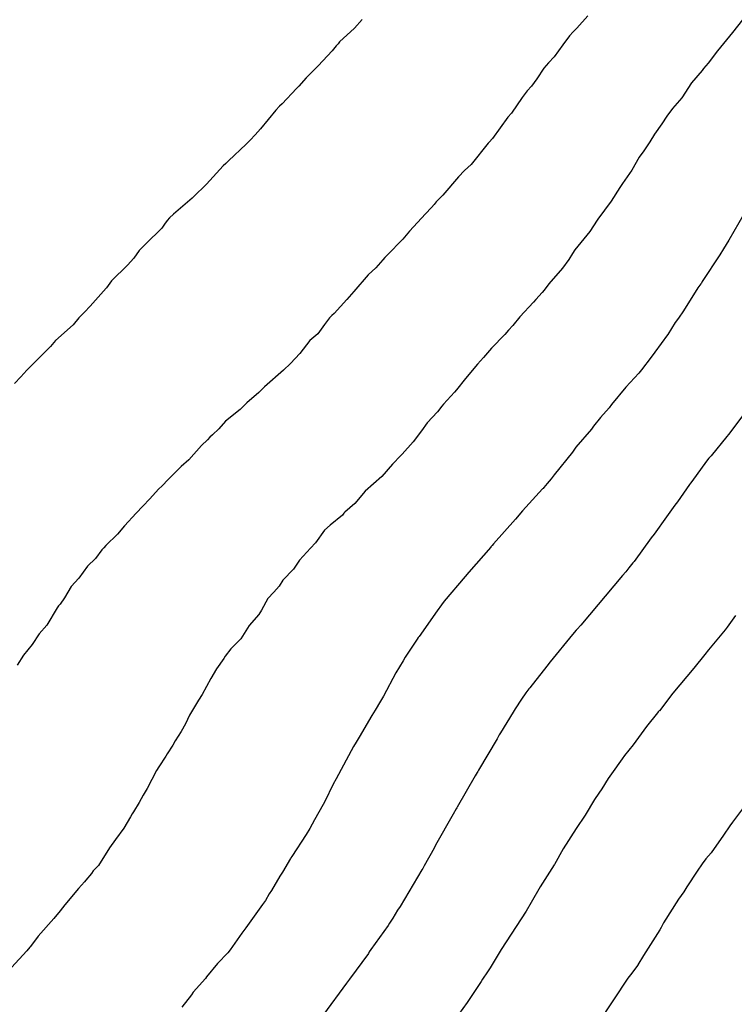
# Model space of a CAD drawing. Extents: x 158343 to 162498, y 431347 to 434500.
# Tile 169 of 248: x 159599 to 159611, y 434040 to 434057. Entities that reach past the tile are written whole.
import ezdxf

# ---------------------------------------------------------------- set-up
doc = ezdxf.new("R2010")
doc.units = 0
doc.header["$LTSCALE"] = 10
doc.header["$MEASUREMENT"] = 0
doc.layers.add('000_arcering', color=8, linetype='CONTINUOUS')
doc.layers.add('def. con-hoogtelijn (index)', color=8, linetype='CONTINUOUS')

# ---------------------------------------------------------------- blocks, each defined once
blk = doc.blocks.new('bestaande hoogtelijnen')
at = {"layer": 'def. con-hoogtelijn (index)'}
for p, q in [((-62.971, -9.165), (-63.102, -9.315)), ((-62.971, -9.165), (-63.102, -9.315)), ((-59.074, -9.102), (-59.264, -9.315)), ((-59.074, -9.102), (-59.264, -9.315)), ((-59.074, -9.102), (-59.264, -9.315)), ((-63.102, -9.315), (-63.359, -9.554)), ((-63.102, -9.315), (-63.359, -9.554)), ((-59.264, -9.315), (-59.33, -9.378)), ((-59.264, -9.315), (-59.33, -9.378)), ((-59.264, -9.315), (-59.33, -9.378)), ((-56.405, -9.175), (-56.58, -9.393)), ((-56.405, -9.175), (-56.58, -9.393)), ((-59.394, -9.451), (-59.507, -9.603)), ((-59.394, -9.451), (-59.507, -9.603)), ((-59.394, -9.451), (-59.507, -9.603)), ((-59.33, -9.378), (-59.394, -9.451)), ((-59.33, -9.378), (-59.394, -9.451)), ((-59.33, -9.378), (-59.394, -9.451)), ((-56.58, -9.393), (-56.837, -9.708)), ((-56.58, -9.393), (-56.837, -9.708)), ((-63.419, -9.623), (-63.49, -9.705)), ((-63.419, -9.623), (-63.49, -9.705)), ((-63.387, -9.587), (-63.419, -9.623)), ((-63.387, -9.587), (-63.419, -9.623)), ((-63.359, -9.554), (-63.387, -9.587)), ((-63.359, -9.554), (-63.387, -9.587)), ((-59.507, -9.603), (-59.659, -9.811)), ((-59.507, -9.603), (-59.659, -9.811)), ((-59.507, -9.603), (-59.659, -9.811)), ((-63.49, -9.705), (-63.73, -9.964)), ((-63.49, -9.705), (-63.73, -9.964)), ((-59.659, -9.811), (-59.755, -9.912)), ((-59.659, -9.811), (-59.755, -9.912)), ((-59.659, -9.811), (-59.755, -9.912)), ((-56.837, -9.708), (-57, -9.918)), ((-56.837, -9.708), (-57, -9.918)), ((-63.73, -9.964), (-63.871, -10.102)), ((-63.73, -9.964), (-63.871, -10.102)), ((-59.833, -10.008), (-59.958, -10.19)), ((-59.833, -10.008), (-59.958, -10.19)), ((-59.833, -10.008), (-59.958, -10.19)), ((-59.755, -9.912), (-59.833, -10.008)), ((-59.755, -9.912), (-59.833, -10.008)), ((-59.755, -9.912), (-59.833, -10.008)), ((-57.079, -10.013), (-57.102, -10.046)), ((-57.079, -10.013), (-57.102, -10.046)), ((-57, -9.918), (-57.079, -10.013)), ((-57, -9.918), (-57.079, -10.013)), ((-63.936, -10.174), (-64.062, -10.315)), ((-63.936, -10.174), (-64.062, -10.315)), ((-63.871, -10.102), (-63.936, -10.174)), ((-63.871, -10.102), (-63.936, -10.174)), ((-59.958, -10.19), (-60.047, -10.315)), ((-59.958, -10.19), (-60.047, -10.315)), ((-59.958, -10.19), (-60.047, -10.315)), ((-57.102, -10.046), (-57.284, -10.261)), ((-57.102, -10.046), (-57.284, -10.261)), ((-64.104, -10.359), (-64.352, -10.621)), ((-64.104, -10.359), (-64.352, -10.621)), ((-64.062, -10.315), (-64.104, -10.359)), ((-64.062, -10.315), (-64.104, -10.359)), ((-60.047, -10.315), (-60.121, -10.399)), ((-60.047, -10.315), (-60.121, -10.399)), ((-60.047, -10.315), (-60.121, -10.399)), ((-57.284, -10.261), (-57.452, -10.521)), ((-57.284, -10.261), (-57.452, -10.521)), ((-60.206, -10.515), (-60.391, -10.783)), ((-60.206, -10.515), (-60.391, -10.783)), ((-60.206, -10.515), (-60.391, -10.783)), ((-60.121, -10.399), (-60.206, -10.515)), ((-60.121, -10.399), (-60.206, -10.515)), ((-60.121, -10.399), (-60.206, -10.515)), ((-57.452, -10.521), (-57.614, -10.703)), ((-57.452, -10.521), (-57.614, -10.703)), ((-64.396, -10.665), (-64.462, -10.734)), ((-64.396, -10.665), (-64.462, -10.734)), ((-64.352, -10.621), (-64.396, -10.665)), ((-64.352, -10.621), (-64.396, -10.665)), ((-64.462, -10.734), (-64.724, -11.056)), ((-64.462, -10.734), (-64.724, -11.056)), ((-60.455, -10.852), (-60.723, -11.218)), ((-60.455, -10.852), (-60.723, -11.218)), ((-60.455, -10.852), (-60.723, -11.218)), ((-60.391, -10.783), (-60.455, -10.852)), ((-60.391, -10.783), (-60.455, -10.852)), ((-60.391, -10.783), (-60.455, -10.852)), ((-57.711, -10.833), (-57.797, -10.968)), ((-57.711, -10.833), (-57.797, -10.968)), ((-57.614, -10.703), (-57.711, -10.833)), ((-57.614, -10.703), (-57.711, -10.833)), ((-57.797, -10.968), (-57.927, -11.147)), ((-57.797, -10.968), (-57.927, -11.147)), ((-64.819, -11.154), (-64.905, -11.249)), ((-64.819, -11.154), (-64.905, -11.249)), ((-64.724, -11.056), (-64.819, -11.154)), ((-64.724, -11.056), (-64.819, -11.154)), ((-57.927, -11.147), (-58.005, -11.277)), ((-57.927, -11.147), (-58.005, -11.277)), ((-64.971, -11.315), (-65.279, -11.603)), ((-64.971, -11.315), (-65.279, -11.603)), ((-64.905, -11.249), (-64.971, -11.315)), ((-64.905, -11.249), (-64.971, -11.315)), ((-60.793, -11.301), (-61.092, -11.668)), ((-60.793, -11.301), (-61.092, -11.668)), ((-60.793, -11.301), (-61.092, -11.668)), ((-60.779, -11.282), (-60.793, -11.301)), ((-60.779, -11.282), (-60.793, -11.301)), ((-60.779, -11.282), (-60.793, -11.301)), ((-60.723, -11.218), (-60.779, -11.282)), ((-60.723, -11.218), (-60.779, -11.282)), ((-60.723, -11.218), (-60.779, -11.282)), ((-58.005, -11.277), (-58.111, -11.434)), ((-58.005, -11.277), (-58.111, -11.434)), ((-58.188, -11.54), (-58.318, -11.765)), ((-58.188, -11.54), (-58.318, -11.765)), ((-58.111, -11.434), (-58.188, -11.54)), ((-58.111, -11.434), (-58.188, -11.54)), ((-65.37, -11.691), (-65.659, -12.008)), ((-65.37, -11.691), (-65.659, -12.008)), ((-65.325, -11.649), (-65.37, -11.691)), ((-65.325, -11.649), (-65.37, -11.691)), ((-65.279, -11.603), (-65.325, -11.649)), ((-65.279, -11.603), (-65.325, -11.649)), ((-61.092, -11.668), (-61.203, -11.77)), ((-61.092, -11.668), (-61.203, -11.77)), ((-61.092, -11.668), (-61.203, -11.77)), ((-61.306, -11.881), (-61.577, -12.195)), ((-61.306, -11.881), (-61.577, -12.195)), ((-61.306, -11.881), (-61.577, -12.195)), ((-61.203, -11.77), (-61.306, -11.881)), ((-61.203, -11.77), (-61.306, -11.881)), ((-61.203, -11.77), (-61.306, -11.881)), ((-58.318, -11.765), (-58.476, -11.994)), ((-58.318, -11.765), (-58.476, -11.994)), ((-65.659, -12.008), (-65.725, -12.076)), ((-65.659, -12.008), (-65.725, -12.076)), ((-58.476, -11.994), (-58.523, -12.068)), ((-58.476, -11.994), (-58.523, -12.068)), ((-65.814, -12.159), (-65.903, -12.249)), ((-65.814, -12.159), (-65.903, -12.249)), ((-65.725, -12.076), (-65.814, -12.159)), ((-65.725, -12.076), (-65.814, -12.159)), ((-61.577, -12.195), (-61.637, -12.254)), ((-61.577, -12.195), (-61.637, -12.254)), ((-61.577, -12.195), (-61.637, -12.254)), ((-58.523, -12.068), (-58.674, -12.299)), ((-58.523, -12.068), (-58.674, -12.299)), ((-65.903, -12.249), (-66.226, -12.525)), ((-65.903, -12.249), (-66.226, -12.525)), ((-61.729, -12.359), (-61.773, -12.408)), ((-61.729, -12.359), (-61.773, -12.408)), ((-61.729, -12.359), (-61.773, -12.408)), ((-61.691, -12.315), (-61.729, -12.359)), ((-61.691, -12.315), (-61.729, -12.359)), ((-61.691, -12.315), (-61.729, -12.359)), ((-61.637, -12.254), (-61.691, -12.315)), ((-61.637, -12.254), (-61.691, -12.315)), ((-61.637, -12.254), (-61.691, -12.315)), ((-58.674, -12.299), (-58.903, -12.613)), ((-58.674, -12.299), (-58.903, -12.613)), ((-66.226, -12.525), (-66.297, -12.591)), ((-66.226, -12.525), (-66.297, -12.591)), ((-61.88, -12.521), (-62.155, -12.818)), ((-61.88, -12.521), (-62.155, -12.818)), ((-61.88, -12.521), (-62.155, -12.818)), ((-61.773, -12.408), (-61.88, -12.521)), ((-61.773, -12.408), (-61.88, -12.521)), ((-61.773, -12.408), (-61.88, -12.521)), ((-56.383, -12.527), (-56.644, -12.976)), ((-56.383, -12.527), (-56.644, -12.976)), ((-56.383, -12.527), (-56.644, -12.976)), ((-66.383, -12.696), (-66.426, -12.769)), ((-66.383, -12.696), (-66.426, -12.769)), ((-66.336, -12.637), (-66.383, -12.696)), ((-66.336, -12.637), (-66.383, -12.696)), ((-66.297, -12.591), (-66.336, -12.637)), ((-66.297, -12.591), (-66.336, -12.637)), ((-58.915, -12.629), (-59.04, -12.826)), ((-58.915, -12.629), (-59.04, -12.826)), ((-58.903, -12.613), (-58.915, -12.629)), ((-58.903, -12.613), (-58.915, -12.629)), ((-66.426, -12.769), (-66.702, -13.04)), ((-66.426, -12.769), (-66.702, -13.04)), ((-62.155, -12.818), (-62.267, -12.956)), ((-62.155, -12.818), (-62.267, -12.956)), ((-62.155, -12.818), (-62.267, -12.956)), ((-59.04, -12.826), (-59.297, -13.141)), ((-59.04, -12.826), (-59.297, -13.141)), ((-66.702, -13.04), (-66.821, -13.152)), ((-66.702, -13.04), (-66.821, -13.152)), ((-62.267, -12.956), (-62.538, -13.232)), ((-62.267, -12.956), (-62.538, -13.232)), ((-62.267, -12.956), (-62.538, -13.232)), ((-56.644, -12.976), (-56.736, -13.124)), ((-56.644, -12.976), (-56.736, -13.124)), ((-56.644, -12.976), (-56.736, -13.124)), ((-66.821, -13.152), (-66.911, -13.285)), ((-66.821, -13.152), (-66.911, -13.285)), ((-62.538, -13.232), (-62.579, -13.274)), ((-62.538, -13.232), (-62.579, -13.274)), ((-62.538, -13.232), (-62.579, -13.274)), ((-59.339, -13.205), (-59.404, -13.309)), ((-59.339, -13.205), (-59.404, -13.309)), ((-59.297, -13.141), (-59.339, -13.205)), ((-59.297, -13.141), (-59.339, -13.205)), ((-56.798, -13.227), (-57.101, -13.69)), ((-56.798, -13.227), (-57.101, -13.69)), ((-56.798, -13.227), (-57.101, -13.69)), ((-56.736, -13.124), (-56.798, -13.227)), ((-56.736, -13.124), (-56.798, -13.227)), ((-56.736, -13.124), (-56.798, -13.227)), ((-67.022, -13.404), (-67.297, -13.676)), ((-67.022, -13.404), (-67.297, -13.676)), ((-66.911, -13.285), (-67.022, -13.404)), ((-66.911, -13.285), (-67.022, -13.404)), ((-62.616, -13.315), (-62.736, -13.452)), ((-62.616, -13.315), (-62.736, -13.452)), ((-62.616, -13.315), (-62.736, -13.452)), ((-62.579, -13.274), (-62.616, -13.315)), ((-62.579, -13.274), (-62.616, -13.315)), ((-62.579, -13.274), (-62.616, -13.315)), ((-59.404, -13.309), (-59.514, -13.459)), ((-59.404, -13.309), (-59.514, -13.459)), ((-62.868, -13.575), (-63.112, -13.861)), ((-62.868, -13.575), (-63.112, -13.861)), ((-62.868, -13.575), (-63.112, -13.861)), ((-62.736, -13.452), (-62.868, -13.575)), ((-62.736, -13.452), (-62.868, -13.575)), ((-62.736, -13.452), (-62.868, -13.575)), ((-59.514, -13.459), (-59.746, -13.728)), ((-59.514, -13.459), (-59.746, -13.728)), ((-67.297, -13.676), (-67.386, -13.799)), ((-67.297, -13.676), (-67.386, -13.799)), ((-59.746, -13.728), (-59.83, -13.838)), ((-59.746, -13.728), (-59.83, -13.838)), ((-57.126, -13.73), (-57.176, -13.797)), ((-57.126, -13.73), (-57.176, -13.797)), ((-57.126, -13.73), (-57.176, -13.797)), ((-57.116, -13.714), (-57.126, -13.73)), ((-57.116, -13.714), (-57.126, -13.73)), ((-57.116, -13.714), (-57.126, -13.73)), ((-57.101, -13.69), (-57.116, -13.714)), ((-57.101, -13.69), (-57.116, -13.714)), ((-57.101, -13.69), (-57.116, -13.714)), ((-67.39, -13.805), (-67.663, -14.111)), ((-67.39, -13.805), (-67.663, -14.111)), ((-67.386, -13.799), (-67.39, -13.805)), ((-67.386, -13.799), (-67.39, -13.805)), ((-63.112, -13.861), (-63.235, -13.997)), ((-63.112, -13.861), (-63.235, -13.997)), ((-63.112, -13.861), (-63.235, -13.997)), ((-59.862, -13.876), (-59.974, -13.999)), ((-59.862, -13.876), (-59.974, -13.999)), ((-59.83, -13.838), (-59.862, -13.876)), ((-59.83, -13.838), (-59.862, -13.876)), ((-57.176, -13.797), (-57.425, -14.192)), ((-57.176, -13.797), (-57.425, -14.192)), ((-57.176, -13.797), (-57.425, -14.192)), ((-63.235, -13.997), (-63.456, -14.241)), ((-63.235, -13.997), (-63.456, -14.241)), ((-63.235, -13.997), (-63.456, -14.241)), ((-60.012, -14.041), (-60.248, -14.297)), ((-60.012, -14.041), (-60.248, -14.297)), ((-59.974, -13.999), (-60.012, -14.041)), ((-59.974, -13.999), (-60.012, -14.041)), ((-67.766, -14.215), (-67.861, -14.315)), ((-67.766, -14.215), (-67.861, -14.315)), ((-67.666, -14.115), (-67.766, -14.215)), ((-67.666, -14.115), (-67.766, -14.215)), ((-67.663, -14.111), (-67.666, -14.115)), ((-67.663, -14.111), (-67.666, -14.115)), ((-63.456, -14.241), (-63.495, -14.276)), ((-63.456, -14.241), (-63.495, -14.276)), ((-63.456, -14.241), (-63.495, -14.276)), ((-57.425, -14.192), (-57.51, -14.32)), ((-57.425, -14.192), (-57.51, -14.32)), ((-57.425, -14.192), (-57.51, -14.32)), ((-67.957, -14.433), (-68.266, -14.707)), ((-67.957, -14.433), (-68.266, -14.707)), ((-67.861, -14.315), (-67.957, -14.433)), ((-67.861, -14.315), (-67.957, -14.433)), ((-63.621, -14.429), (-63.735, -14.589)), ((-63.621, -14.429), (-63.735, -14.589)), ((-63.621, -14.429), (-63.735, -14.589)), ((-63.533, -14.315), (-63.621, -14.429)), ((-63.533, -14.315), (-63.621, -14.429)), ((-63.533, -14.315), (-63.621, -14.429)), ((-63.495, -14.276), (-63.533, -14.315)), ((-63.495, -14.276), (-63.533, -14.315)), ((-63.495, -14.276), (-63.533, -14.315)), ((-60.248, -14.297), (-60.371, -14.444)), ((-60.248, -14.297), (-60.371, -14.444)), ((-57.567, -14.395), (-57.696, -14.602)), ((-57.567, -14.395), (-57.696, -14.602)), ((-57.567, -14.395), (-57.696, -14.602)), ((-57.51, -14.32), (-57.567, -14.395)), ((-57.51, -14.32), (-57.567, -14.395)), ((-57.51, -14.32), (-57.567, -14.395)), ((-63.735, -14.589), (-63.874, -14.707)), ((-63.735, -14.589), (-63.874, -14.707)), ((-63.735, -14.589), (-63.874, -14.707)), ((-60.507, -14.602), (-60.739, -14.838)), ((-60.507, -14.602), (-60.739, -14.838)), ((-60.446, -14.528), (-60.507, -14.602)), ((-60.446, -14.528), (-60.507, -14.602)), ((-60.371, -14.444), (-60.446, -14.528)), ((-60.371, -14.444), (-60.446, -14.528)), ((-57.7, -14.608), (-57.921, -14.909)), ((-57.7, -14.608), (-57.921, -14.909)), ((-57.7, -14.608), (-57.921, -14.909)), ((-57.696, -14.602), (-57.7, -14.608)), ((-57.696, -14.602), (-57.7, -14.608)), ((-57.696, -14.602), (-57.7, -14.608)), ((-68.266, -14.707), (-68.353, -14.811)), ((-68.266, -14.707), (-68.353, -14.811)), ((-63.874, -14.707), (-64.045, -14.928)), ((-63.874, -14.707), (-64.045, -14.928)), ((-63.874, -14.707), (-64.045, -14.928)), ((-68.353, -14.811), (-68.627, -15.085)), ((-68.353, -14.811), (-68.627, -15.085)), ((-64.045, -14.928), (-64.208, -15.1)), ((-64.045, -14.928), (-64.208, -15.1)), ((-64.045, -14.928), (-64.208, -15.1)), ((-60.739, -14.838), (-60.874, -14.996)), ((-60.739, -14.838), (-60.874, -14.996)), ((-57.921, -14.909), (-57.983, -14.991)), ((-57.921, -14.909), (-57.983, -14.991)), ((-57.921, -14.909), (-57.983, -14.991)), ((-68.642, -15.102), (-68.758, -15.216)), ((-68.642, -15.102), (-68.758, -15.216)), ((-68.627, -15.085), (-68.642, -15.102)), ((-68.627, -15.085), (-68.642, -15.102)), ((-64.208, -15.1), (-64.326, -15.216)), ((-64.208, -15.1), (-64.326, -15.216)), ((-64.208, -15.1), (-64.326, -15.216)), ((-60.977, -15.113), (-61.186, -15.359)), ((-60.977, -15.113), (-61.186, -15.359)), ((-60.874, -14.996), (-60.977, -15.113)), ((-60.874, -14.996), (-60.977, -15.113)), ((-57.983, -14.991), (-58.15, -15.211)), ((-57.983, -14.991), (-58.15, -15.211)), ((-57.983, -14.991), (-58.15, -15.211)), ((-68.758, -15.216), (-68.865, -15.331)), ((-68.758, -15.216), (-68.865, -15.331)), ((-64.326, -15.216), (-64.659, -15.506)), ((-64.326, -15.216), (-64.659, -15.506)), ((-64.326, -15.216), (-64.659, -15.506)), ((-58.195, -15.267), (-58.419, -15.512)), ((-58.195, -15.267), (-58.419, -15.512)), ((-58.195, -15.267), (-58.419, -15.512)), ((-58.15, -15.211), (-58.195, -15.267)), ((-58.15, -15.211), (-58.195, -15.267)), ((-58.15, -15.211), (-58.195, -15.267)), ((-68.865, -15.331), (-68.971, -15.448)), ((-68.865, -15.331), (-68.971, -15.448)), ((-61.186, -15.359), (-61.343, -15.555)), ((-61.186, -15.359), (-61.343, -15.555)), ((-64.757, -15.605), (-64.96, -15.779)), ((-64.757, -15.605), (-64.96, -15.779)), ((-64.757, -15.605), (-64.96, -15.779)), ((-64.709, -15.554), (-64.757, -15.605)), ((-64.709, -15.554), (-64.757, -15.605)), ((-64.709, -15.554), (-64.757, -15.605)), ((-64.659, -15.506), (-64.709, -15.554)), ((-64.659, -15.506), (-64.709, -15.554)), ((-64.659, -15.506), (-64.709, -15.554)), ((-61.378, -15.595), (-61.568, -15.804)), ((-61.378, -15.595), (-61.568, -15.804)), ((-61.343, -15.555), (-61.378, -15.595)), ((-61.343, -15.555), (-61.378, -15.595)), ((-58.419, -15.512), (-58.664, -15.807)), ((-58.419, -15.512), (-58.664, -15.807)), ((-58.419, -15.512), (-58.664, -15.807)), ((-64.96, -15.779), (-65.078, -15.896)), ((-64.96, -15.779), (-65.078, -15.896)), ((-64.96, -15.779), (-65.078, -15.896)), ((-65.078, -15.896), (-65.328, -16.098)), ((-65.078, -15.896), (-65.328, -16.098)), ((-65.078, -15.896), (-65.328, -16.098)), ((-61.673, -15.936), (-61.848, -16.126)), ((-61.673, -15.936), (-61.848, -16.126)), ((-61.598, -15.838), (-61.673, -15.936)), ((-61.598, -15.838), (-61.673, -15.936)), ((-61.568, -15.804), (-61.598, -15.838)), ((-61.568, -15.804), (-61.598, -15.838)), ((-58.706, -15.865), (-58.856, -16.033)), ((-58.706, -15.865), (-58.856, -16.033)), ((-58.706, -15.865), (-58.856, -16.033)), ((-58.664, -15.807), (-58.706, -15.865)), ((-58.664, -15.807), (-58.706, -15.865)), ((-58.664, -15.807), (-58.706, -15.865)), ((-56.278, -15.838), (-56.649, -16.325)), ((-56.278, -15.838), (-56.649, -16.325)), ((-65.328, -16.098), (-65.445, -16.229)), ((-65.328, -16.098), (-65.445, -16.229)), ((-65.328, -16.098), (-65.445, -16.229)), ((-61.848, -16.126), (-61.945, -16.263)), ((-61.848, -16.126), (-61.945, -16.263)), ((-58.856, -16.033), (-58.979, -16.183)), ((-58.856, -16.033), (-58.979, -16.183)), ((-58.856, -16.033), (-58.979, -16.183)), ((-65.445, -16.229), (-65.556, -16.332)), ((-65.445, -16.229), (-65.556, -16.332)), ((-65.445, -16.229), (-65.556, -16.332)), ((-61.945, -16.263), (-62.092, -16.452)), ((-61.945, -16.263), (-62.092, -16.452)), ((-59.014, -16.233), (-59.282, -16.548)), ((-59.014, -16.233), (-59.282, -16.548)), ((-59.014, -16.233), (-59.282, -16.548)), ((-58.979, -16.183), (-59.014, -16.233)), ((-58.979, -16.183), (-59.014, -16.233)), ((-58.979, -16.183), (-59.014, -16.233)), ((-65.639, -16.418), (-65.742, -16.519)), ((-65.639, -16.418), (-65.742, -16.519)), ((-65.639, -16.418), (-65.742, -16.519)), ((-65.598, -16.375), (-65.639, -16.418)), ((-65.598, -16.375), (-65.639, -16.418)), ((-65.598, -16.375), (-65.639, -16.418)), ((-65.556, -16.332), (-65.598, -16.375)), ((-65.556, -16.332), (-65.598, -16.375)), ((-65.556, -16.332), (-65.598, -16.375)), ((-62.092, -16.452), (-62.282, -16.665)), ((-62.092, -16.452), (-62.282, -16.665)), ((-56.676, -16.362), (-56.947, -16.696)), ((-56.676, -16.362), (-56.947, -16.696)), ((-56.649, -16.325), (-56.676, -16.362)), ((-56.649, -16.325), (-56.676, -16.362)), ((-65.742, -16.519), (-65.963, -16.761)), ((-65.742, -16.519), (-65.963, -16.761)), ((-65.742, -16.519), (-65.963, -16.761)), ((-59.342, -16.631), (-59.657, -17.024)), ((-59.342, -16.631), (-59.657, -17.024)), ((-59.342, -16.631), (-59.657, -17.024)), ((-59.307, -16.582), (-59.342, -16.631)), ((-59.307, -16.582), (-59.342, -16.631)), ((-59.307, -16.582), (-59.342, -16.631)), ((-59.282, -16.548), (-59.307, -16.582)), ((-59.282, -16.548), (-59.307, -16.582)), ((-59.282, -16.548), (-59.307, -16.582)), ((-65.963, -16.761), (-66.095, -16.878)), ((-65.963, -16.761), (-66.095, -16.878)), ((-65.963, -16.761), (-66.095, -16.878)), ((-62.305, -16.691), (-62.445, -16.838)), ((-62.305, -16.691), (-62.445, -16.838)), ((-62.294, -16.679), (-62.305, -16.691)), ((-62.294, -16.679), (-62.305, -16.691)), ((-62.282, -16.665), (-62.294, -16.679)), ((-62.282, -16.665), (-62.294, -16.679)), ((-57.025, -16.786), (-57.278, -17.138)), ((-57.025, -16.786), (-57.278, -17.138)), ((-56.984, -16.737), (-57.025, -16.786)), ((-56.984, -16.737), (-57.025, -16.786)), ((-56.947, -16.696), (-56.984, -16.737)), ((-56.947, -16.696), (-56.984, -16.737)), ((-66.095, -16.878), (-66.312, -17.099)), ((-66.095, -16.878), (-66.312, -17.099)), ((-66.095, -16.878), (-66.312, -17.099)), ((-62.445, -16.838), (-62.634, -17.054)), ((-62.445, -16.838), (-62.634, -17.054)), ((-66.312, -17.099), (-66.43, -17.216)), ((-66.312, -17.099), (-66.43, -17.216)), ((-66.312, -17.099), (-66.43, -17.216)), ((-62.634, -17.054), (-62.919, -17.303)), ((-62.634, -17.054), (-62.919, -17.303)), ((-59.706, -17.092), (-59.776, -17.172)), ((-59.706, -17.092), (-59.776, -17.172)), ((-59.706, -17.092), (-59.776, -17.172)), ((-59.657, -17.024), (-59.706, -17.092)), ((-59.657, -17.024), (-59.706, -17.092)), ((-59.657, -17.024), (-59.706, -17.092)), ((-57.278, -17.138), (-57.303, -17.166)), ((-57.278, -17.138), (-57.303, -17.166)), ((-66.479, -17.265), (-66.587, -17.387)), ((-66.479, -17.265), (-66.587, -17.387)), ((-66.479, -17.265), (-66.587, -17.387)), ((-66.43, -17.216), (-66.479, -17.265)), ((-66.43, -17.216), (-66.479, -17.265)), ((-66.43, -17.216), (-66.479, -17.265)), ((-62.919, -17.303), (-63.098, -17.516)), ((-62.919, -17.303), (-63.098, -17.516)), ((-59.856, -17.267), (-60.204, -17.646)), ((-59.856, -17.267), (-60.204, -17.646)), ((-59.856, -17.267), (-60.204, -17.646)), ((-59.847, -17.256), (-59.856, -17.267)), ((-59.847, -17.256), (-59.856, -17.267)), ((-59.847, -17.256), (-59.856, -17.267)), ((-59.836, -17.241), (-59.847, -17.256)), ((-59.836, -17.241), (-59.847, -17.256)), ((-59.836, -17.241), (-59.847, -17.256)), ((-59.776, -17.172), (-59.836, -17.241)), ((-59.776, -17.172), (-59.836, -17.241)), ((-59.776, -17.172), (-59.836, -17.241)), ((-57.323, -17.191), (-57.528, -17.491)), ((-57.323, -17.191), (-57.528, -17.491)), ((-57.303, -17.166), (-57.323, -17.191)), ((-57.303, -17.166), (-57.323, -17.191)), ((-66.633, -17.436), (-66.754, -17.565)), ((-66.633, -17.436), (-66.754, -17.565)), ((-66.633, -17.436), (-66.754, -17.565)), ((-66.587, -17.387), (-66.633, -17.436)), ((-66.587, -17.387), (-66.633, -17.436)), ((-66.587, -17.387), (-66.633, -17.436)), ((-57.528, -17.491), (-57.572, -17.544)), ((-57.528, -17.491), (-57.572, -17.544)), ((-66.754, -17.565), (-66.871, -17.686)), ((-66.754, -17.565), (-66.871, -17.686)), ((-66.754, -17.565), (-66.871, -17.686)), ((-63.272, -17.665), (-63.288, -17.686)), ((-63.272, -17.665), (-63.288, -17.686)), ((-63.098, -17.516), (-63.272, -17.665)), ((-63.098, -17.516), (-63.272, -17.665)), ((-60.204, -17.646), (-60.325, -17.789)), ((-60.204, -17.646), (-60.325, -17.789)), ((-60.204, -17.646), (-60.325, -17.789)), ((-57.572, -17.544), (-57.719, -17.748)), ((-57.572, -17.544), (-57.719, -17.748)), ((-66.871, -17.686), (-67.071, -17.903)), ((-66.871, -17.686), (-67.071, -17.903)), ((-66.871, -17.686), (-67.071, -17.903)), ((-63.308, -17.716), (-63.523, -17.889)), ((-63.308, -17.716), (-63.523, -17.889)), ((-63.288, -17.686), (-63.308, -17.716)), ((-63.288, -17.686), (-63.308, -17.716)), ((-60.325, -17.789), (-60.704, -18.215)), ((-60.325, -17.789), (-60.704, -18.215)), ((-60.325, -17.789), (-60.704, -18.215)), ((-57.719, -17.748), (-57.929, -18.044)), ((-57.719, -17.748), (-57.929, -18.044)), ((-67.071, -17.903), (-67.192, -18.044)), ((-67.071, -17.903), (-67.192, -18.044)), ((-67.071, -17.903), (-67.192, -18.044)), ((-63.618, -17.978), (-63.775, -18.198)), ((-63.618, -17.978), (-63.775, -18.198)), ((-63.523, -17.889), (-63.618, -17.978)), ((-63.523, -17.889), (-63.618, -17.978)), ((-67.192, -18.044), (-67.397, -18.243)), ((-67.192, -18.044), (-67.397, -18.243)), ((-67.192, -18.044), (-67.397, -18.243)), ((-57.981, -18.11), (-58.278, -18.518)), ((-57.981, -18.11), (-58.278, -18.518)), ((-57.929, -18.044), (-57.981, -18.11)), ((-57.929, -18.044), (-57.981, -18.11)), ((-67.464, -18.315), (-67.576, -18.465)), ((-67.464, -18.315), (-67.576, -18.465)), ((-67.464, -18.315), (-67.576, -18.465)), ((-67.432, -18.28), (-67.464, -18.315)), ((-67.432, -18.28), (-67.464, -18.315)), ((-67.432, -18.28), (-67.464, -18.315)), ((-67.397, -18.243), (-67.432, -18.28)), ((-67.397, -18.243), (-67.432, -18.28)), ((-67.397, -18.243), (-67.432, -18.28)), ((-63.863, -18.285), (-64.052, -18.492)), ((-63.863, -18.285), (-64.052, -18.492)), ((-63.775, -18.198), (-63.863, -18.285)), ((-63.775, -18.198), (-63.863, -18.285)), ((-60.752, -18.268), (-61.13, -18.7)), ((-60.752, -18.268), (-61.13, -18.7)), ((-60.752, -18.268), (-61.13, -18.7)), ((-60.751, -18.267), (-60.752, -18.268)), ((-60.751, -18.267), (-60.752, -18.268)), ((-60.751, -18.267), (-60.752, -18.268)), ((-60.728, -18.242), (-60.751, -18.267)), ((-60.728, -18.242), (-60.751, -18.267)), ((-60.728, -18.242), (-60.751, -18.267)), ((-60.704, -18.215), (-60.728, -18.242)), ((-60.704, -18.215), (-60.728, -18.242)), ((-60.704, -18.215), (-60.728, -18.242)), ((-67.576, -18.465), (-67.71, -18.597)), ((-67.576, -18.465), (-67.71, -18.597)), ((-67.576, -18.465), (-67.71, -18.597)), ((-64.052, -18.492), (-64.156, -18.649)), ((-64.052, -18.492), (-64.156, -18.649)), ((-67.71, -18.597), (-67.86, -18.808)), ((-67.71, -18.597), (-67.86, -18.808)), ((-67.71, -18.597), (-67.86, -18.808)), ((-64.156, -18.649), (-64.342, -18.838)), ((-64.156, -18.649), (-64.342, -18.838)), ((-58.366, -18.629), (-58.42, -18.696)), ((-58.366, -18.629), (-58.42, -18.696)), ((-58.299, -18.542), (-58.366, -18.629)), ((-58.299, -18.542), (-58.366, -18.629)), ((-58.289, -18.531), (-58.299, -18.542)), ((-58.289, -18.531), (-58.299, -18.542)), ((-58.278, -18.518), (-58.289, -18.531)), ((-58.278, -18.518), (-58.289, -18.531)), ((-67.86, -18.808), (-67.992, -18.95)), ((-67.86, -18.808), (-67.992, -18.95)), ((-67.86, -18.808), (-67.992, -18.95)), ((-64.342, -18.838), (-64.405, -18.944)), ((-64.342, -18.838), (-64.405, -18.944)), ((-61.194, -18.779), (-61.553, -19.205)), ((-61.194, -18.779), (-61.553, -19.205)), ((-61.194, -18.779), (-61.553, -19.205)), ((-61.13, -18.7), (-61.194, -18.779)), ((-61.13, -18.7), (-61.194, -18.779)), ((-61.13, -18.7), (-61.194, -18.779)), ((-58.478, -18.759), (-59.198, -19.616)), ((-58.478, -18.759), (-59.198, -19.616)), ((-58.42, -18.696), (-58.478, -18.759)), ((-58.42, -18.696), (-58.478, -18.759)), ((-67.992, -18.95), (-68.106, -19.142)), ((-67.992, -18.95), (-68.106, -19.142)), ((-67.992, -18.95), (-68.106, -19.142)), ((-64.405, -18.944), (-64.497, -19.048)), ((-64.405, -18.944), (-64.497, -19.048)), ((-68.106, -19.142), (-68.181, -19.255)), ((-68.106, -19.142), (-68.181, -19.255)), ((-68.106, -19.142), (-68.181, -19.255)), ((-64.601, -19.159), (-64.706, -19.358)), ((-64.601, -19.159), (-64.706, -19.358)), ((-64.497, -19.048), (-64.601, -19.159)), ((-64.497, -19.048), (-64.601, -19.159)), ((-68.237, -19.315), (-68.414, -19.615)), ((-68.237, -19.315), (-68.414, -19.615)), ((-68.237, -19.315), (-68.414, -19.615)), ((-68.21, -19.285), (-68.237, -19.315)), ((-68.21, -19.285), (-68.237, -19.315)), ((-68.21, -19.285), (-68.237, -19.315)), ((-68.181, -19.255), (-68.21, -19.285)), ((-68.181, -19.255), (-68.21, -19.285)), ((-68.181, -19.255), (-68.21, -19.285)), ((-64.706, -19.358), (-64.753, -19.435)), ((-64.706, -19.358), (-64.753, -19.435)), ((-61.602, -19.267), (-61.675, -19.369)), ((-61.602, -19.267), (-61.675, -19.369)), ((-61.602, -19.267), (-61.675, -19.369)), ((-61.553, -19.205), (-61.602, -19.267)), ((-61.553, -19.205), (-61.602, -19.267)), ((-61.553, -19.205), (-61.602, -19.267)), ((-64.753, -19.435), (-64.924, -19.62)), ((-64.753, -19.435), (-64.924, -19.62)), ((-61.675, -19.369), (-61.989, -19.81)), ((-61.675, -19.369), (-61.989, -19.81)), ((-61.675, -19.369), (-61.989, -19.81)), ((-56.524, -19.449), (-56.672, -19.653)), ((-56.524, -19.449), (-56.672, -19.653)), ((-56.524, -19.449), (-56.672, -19.653)), ((-68.414, -19.615), (-68.544, -19.763)), ((-68.414, -19.615), (-68.544, -19.763)), ((-68.414, -19.615), (-68.544, -19.763)), ((-64.952, -19.667), (-65.063, -19.853)), ((-64.952, -19.667), (-65.063, -19.853)), ((-64.924, -19.62), (-64.952, -19.667)), ((-64.924, -19.62), (-64.952, -19.667)), ((-59.277, -19.704), (-59.34, -19.776)), ((-59.277, -19.704), (-59.34, -19.776)), ((-59.27, -19.696), (-59.277, -19.704)), ((-59.27, -19.696), (-59.277, -19.704)), ((-59.266, -19.691), (-59.27, -19.696)), ((-59.266, -19.691), (-59.27, -19.696)), ((-59.262, -19.687), (-59.266, -19.691)), ((-59.262, -19.687), (-59.266, -19.691)), ((-59.198, -19.616), (-59.262, -19.687)), ((-59.198, -19.616), (-59.262, -19.687)), ((-56.705, -19.697), (-56.965, -20.008)), ((-56.705, -19.697), (-56.965, -20.008)), ((-56.705, -19.697), (-56.965, -20.008)), ((-56.672, -19.653), (-56.705, -19.697)), ((-56.672, -19.653), (-56.705, -19.697)), ((-56.672, -19.653), (-56.705, -19.697)), ((-68.544, -19.763), (-68.666, -19.951)), ((-68.544, -19.763), (-68.666, -19.951)), ((-68.544, -19.763), (-68.666, -19.951)), ((-65.063, -19.853), (-65.238, -20.024)), ((-65.063, -19.853), (-65.238, -20.024)), ((-62.021, -19.856), (-62.227, -20.17)), ((-62.021, -19.856), (-62.227, -20.17)), ((-62.021, -19.856), (-62.227, -20.17)), ((-62.002, -19.828), (-62.021, -19.856)), ((-62.002, -19.828), (-62.021, -19.856)), ((-62.002, -19.828), (-62.021, -19.856)), ((-61.989, -19.81), (-62.002, -19.828)), ((-61.989, -19.81), (-62.002, -19.828)), ((-61.989, -19.81), (-62.002, -19.828)), ((-59.34, -19.776), (-59.723, -20.25)), ((-59.34, -19.776), (-59.723, -20.25)), ((-68.666, -19.951), (-68.814, -20.131)), ((-68.666, -19.951), (-68.814, -20.131)), ((-68.666, -19.951), (-68.814, -20.131)), ((-65.238, -20.024), (-65.334, -20.153)), ((-65.238, -20.024), (-65.334, -20.153)), ((-56.992, -20.042), (-57.058, -20.124)), ((-56.992, -20.042), (-57.058, -20.124)), ((-56.992, -20.042), (-57.058, -20.124)), ((-56.965, -20.008), (-56.992, -20.042)), ((-56.965, -20.008), (-56.992, -20.042)), ((-56.965, -20.008), (-56.992, -20.042)), ((-68.814, -20.131), (-68.927, -20.309)), ((-68.814, -20.131), (-68.927, -20.309)), ((-68.814, -20.131), (-68.927, -20.309)), ((-65.356, -20.189), (-65.485, -20.37)), ((-65.356, -20.189), (-65.485, -20.37)), ((-65.334, -20.153), (-65.356, -20.189)), ((-65.334, -20.153), (-65.356, -20.189)), ((-62.227, -20.17), (-62.264, -20.23)), ((-62.227, -20.17), (-62.264, -20.23)), ((-62.227, -20.17), (-62.264, -20.23)), ((-57.058, -20.124), (-57.245, -20.359)), ((-57.058, -20.124), (-57.245, -20.359)), ((-57.058, -20.124), (-57.245, -20.359)), ((-65.485, -20.37), (-65.582, -20.534)), ((-65.485, -20.37), (-65.582, -20.534)), ((-62.264, -20.23), (-62.389, -20.441)), ((-62.264, -20.23), (-62.389, -20.441)), ((-62.264, -20.23), (-62.389, -20.441)), ((-59.783, -20.321), (-60.079, -20.696)), ((-59.783, -20.321), (-60.079, -20.696)), ((-59.723, -20.25), (-59.783, -20.321)), ((-59.723, -20.25), (-59.783, -20.321)), ((-57.245, -20.359), (-57.606, -20.788)), ((-57.245, -20.359), (-57.606, -20.788)), ((-57.245, -20.359), (-57.606, -20.788)), ((-65.582, -20.534), (-65.733, -20.812)), ((-65.582, -20.534), (-65.733, -20.812)), ((-62.389, -20.441), (-62.6, -20.84)), ((-62.389, -20.441), (-62.6, -20.84)), ((-62.389, -20.441), (-62.6, -20.84)), ((-60.091, -20.713), (-60.143, -20.786)), ((-60.091, -20.713), (-60.143, -20.786)), ((-60.079, -20.696), (-60.091, -20.713)), ((-60.079, -20.696), (-60.091, -20.713)), ((-65.733, -20.812), (-65.798, -20.909)), ((-65.733, -20.812), (-65.798, -20.909)), ((-62.6, -20.84), (-62.653, -20.93)), ((-62.6, -20.84), (-62.653, -20.93)), ((-62.6, -20.84), (-62.653, -20.93)), ((-60.143, -20.786), (-60.221, -20.895)), ((-60.143, -20.786), (-60.221, -20.895)), ((-57.606, -20.788), (-57.841, -21.092)), ((-57.606, -20.788), (-57.841, -21.092)), ((-57.606, -20.788), (-57.841, -21.092)), ((-65.798, -20.909), (-65.949, -21.167)), ((-65.798, -20.909), (-65.949, -21.167)), ((-62.653, -20.93), (-62.747, -21.083)), ((-62.653, -20.93), (-62.747, -21.083)), ((-62.653, -20.93), (-62.747, -21.083)), ((-60.33, -21.062), (-60.364, -21.115)), ((-60.33, -21.062), (-60.364, -21.115)), ((-60.221, -20.895), (-60.33, -21.062)), ((-60.221, -20.895), (-60.33, -21.062)), ((-65.949, -21.167), (-66.02, -21.318)), ((-65.949, -21.167), (-66.02, -21.318)), ((-62.802, -21.177), (-63.024, -21.548)), ((-62.802, -21.177), (-63.024, -21.548)), ((-62.802, -21.177), (-63.024, -21.548)), ((-62.747, -21.083), (-62.802, -21.177)), ((-62.747, -21.083), (-62.802, -21.177)), ((-62.747, -21.083), (-62.802, -21.177)), ((-60.364, -21.115), (-60.585, -21.475)), ((-60.364, -21.115), (-60.585, -21.475)), ((-57.87, -21.129), (-58.061, -21.366)), ((-57.87, -21.129), (-58.061, -21.366)), ((-57.87, -21.129), (-58.061, -21.366)), ((-57.859, -21.114), (-57.87, -21.129)), ((-57.859, -21.114), (-57.87, -21.129)), ((-57.859, -21.114), (-57.87, -21.129)), ((-57.845, -21.096), (-57.859, -21.114)), ((-57.845, -21.096), (-57.859, -21.114)), ((-57.845, -21.096), (-57.859, -21.114)), ((-57.841, -21.092), (-57.845, -21.096)), ((-57.841, -21.092), (-57.845, -21.096)), ((-57.841, -21.092), (-57.845, -21.096)), ((-66.02, -21.318), (-66.095, -21.45)), ((-66.02, -21.318), (-66.095, -21.45)), ((-58.061, -21.366), (-58.295, -21.679)), ((-58.061, -21.366), (-58.295, -21.679)), ((-58.061, -21.366), (-58.295, -21.679)), ((-66.095, -21.45), (-66.2, -21.611)), ((-66.095, -21.45), (-66.2, -21.611)), ((-63.024, -21.548), (-63.075, -21.637)), ((-63.024, -21.548), (-63.075, -21.637)), ((-63.024, -21.548), (-63.075, -21.637)), ((-60.606, -21.51), (-60.641, -21.577)), ((-60.606, -21.51), (-60.641, -21.577)), ((-60.585, -21.475), (-60.606, -21.51)), ((-60.585, -21.475), (-60.606, -21.51)), ((-66.24, -21.686), (-66.337, -21.838)), ((-66.24, -21.686), (-66.337, -21.838)), ((-66.2, -21.611), (-66.24, -21.686)), ((-66.2, -21.611), (-66.24, -21.686)), ((-63.121, -21.712), (-63.422, -22.268)), ((-63.121, -21.712), (-63.422, -22.268)), ((-63.121, -21.712), (-63.422, -22.268)), ((-63.12, -21.709), (-63.121, -21.712)), ((-63.12, -21.709), (-63.121, -21.712)), ((-63.12, -21.709), (-63.121, -21.712)), ((-63.075, -21.637), (-63.12, -21.709)), ((-63.075, -21.637), (-63.12, -21.709)), ((-63.075, -21.637), (-63.12, -21.709)), ((-60.641, -21.577), (-60.96, -22.115)), ((-60.641, -21.577), (-60.96, -22.115)), ((-58.295, -21.679), (-58.443, -21.866)), ((-58.295, -21.679), (-58.443, -21.866)), ((-58.295, -21.679), (-58.443, -21.866)), ((-66.357, -21.874), (-66.482, -22.063)), ((-66.357, -21.874), (-66.482, -22.063)), ((-66.337, -21.838), (-66.357, -21.874)), ((-66.337, -21.838), (-66.357, -21.874)), ((-58.443, -21.866), (-58.481, -21.92)), ((-58.443, -21.866), (-58.481, -21.92)), ((-58.443, -21.866), (-58.481, -21.92)), ((-66.482, -22.063), (-66.518, -22.124)), ((-66.482, -22.063), (-66.518, -22.124)), ((-58.481, -21.92), (-58.668, -22.179)), ((-58.481, -21.92), (-58.668, -22.179)), ((-58.481, -21.92), (-58.668, -22.179)), ((-66.518, -22.124), (-66.684, -22.433)), ((-66.518, -22.124), (-66.684, -22.433)), ((-61.021, -22.218), (-61.33, -22.757)), ((-61.021, -22.218), (-61.33, -22.757)), ((-60.985, -22.156), (-61.021, -22.218)), ((-60.985, -22.156), (-61.021, -22.218)), ((-60.975, -22.141), (-60.985, -22.156)), ((-60.975, -22.141), (-60.985, -22.156)), ((-60.96, -22.115), (-60.975, -22.141)), ((-60.96, -22.115), (-60.975, -22.141)), ((-58.668, -22.179), (-58.723, -22.262)), ((-58.668, -22.179), (-58.723, -22.262)), ((-58.668, -22.179), (-58.723, -22.262)), ((-63.473, -22.357), (-63.614, -22.661)), ((-63.473, -22.357), (-63.614, -22.661)), ((-63.473, -22.357), (-63.614, -22.661)), ((-63.422, -22.268), (-63.473, -22.357)), ((-63.422, -22.268), (-63.473, -22.357)), ((-63.422, -22.268), (-63.473, -22.357)), ((-58.723, -22.262), (-58.833, -22.442)), ((-58.723, -22.262), (-58.833, -22.442)), ((-58.723, -22.262), (-58.833, -22.442)), ((-66.75, -22.551), (-66.822, -22.673)), ((-66.75, -22.551), (-66.822, -22.673)), ((-66.684, -22.433), (-66.75, -22.551)), ((-66.684, -22.433), (-66.75, -22.551)), ((-58.885, -22.517), (-58.959, -22.624)), ((-58.885, -22.517), (-58.959, -22.624)), ((-58.885, -22.517), (-58.959, -22.624)), ((-58.833, -22.442), (-58.885, -22.517)), ((-58.833, -22.442), (-58.885, -22.517)), ((-58.833, -22.442), (-58.885, -22.517)), ((-66.822, -22.673), (-66.919, -22.838)), ((-66.822, -22.673), (-66.919, -22.838)), ((-63.643, -22.712), (-63.793, -22.975)), ((-63.643, -22.712), (-63.793, -22.975)), ((-63.643, -22.712), (-63.793, -22.975)), ((-63.614, -22.661), (-63.643, -22.712)), ((-63.614, -22.661), (-63.643, -22.712)), ((-63.614, -22.661), (-63.643, -22.712)), ((-61.33, -22.757), (-61.338, -22.769)), ((-61.33, -22.757), (-61.338, -22.769)), ((-58.959, -22.624), (-59.119, -22.893)), ((-58.959, -22.624), (-59.119, -22.893)), ((-58.959, -22.624), (-59.119, -22.893)), ((-56.304, -22.648), (-56.576, -23.013)), ((-56.304, -22.648), (-56.576, -23.013)), ((-66.969, -22.924), (-67.085, -23.116)), ((-66.969, -22.924), (-67.085, -23.116)), ((-66.939, -22.869), (-66.969, -22.924)), ((-66.939, -22.869), (-66.969, -22.924)), ((-66.919, -22.838), (-66.939, -22.869)), ((-66.919, -22.838), (-66.939, -22.869)), ((-61.397, -22.877), (-61.704, -23.412)), ((-61.397, -22.877), (-61.704, -23.412)), ((-61.347, -22.785), (-61.397, -22.877)), ((-61.347, -22.785), (-61.397, -22.877)), ((-61.338, -22.769), (-61.347, -22.785)), ((-61.338, -22.769), (-61.347, -22.785)), ((-59.119, -22.893), (-59.275, -23.126)), ((-59.119, -22.893), (-59.275, -23.126)), ((-59.119, -22.893), (-59.275, -23.126)), ((-63.793, -22.975), (-63.873, -23.124)), ((-63.793, -22.975), (-63.873, -23.124)), ((-63.793, -22.975), (-63.873, -23.124)), ((-56.627, -23.081), (-56.731, -23.242)), ((-56.627, -23.081), (-56.731, -23.242)), ((-56.576, -23.013), (-56.627, -23.081)), ((-56.576, -23.013), (-56.627, -23.081)), ((-67.085, -23.116), (-67.229, -23.316)), ((-67.085, -23.116), (-67.229, -23.316)), ((-63.936, -23.23), (-64.186, -23.607)), ((-63.936, -23.23), (-64.186, -23.607)), ((-63.936, -23.23), (-64.186, -23.607)), ((-63.873, -23.124), (-63.936, -23.23)), ((-63.873, -23.124), (-63.936, -23.23)), ((-63.873, -23.124), (-63.936, -23.23)), ((-59.275, -23.126), (-59.499, -23.474)), ((-59.275, -23.126), (-59.499, -23.474)), ((-59.275, -23.126), (-59.499, -23.474)), ((-56.731, -23.242), (-56.949, -23.544)), ((-56.731, -23.242), (-56.949, -23.544)), ((-67.229, -23.316), (-67.331, -23.459)), ((-67.229, -23.316), (-67.331, -23.459)), ((-61.704, -23.412), (-61.727, -23.463)), ((-61.704, -23.412), (-61.727, -23.463)), ((-67.331, -23.459), (-67.523, -23.76)), ((-67.331, -23.459), (-67.523, -23.76)), ((-64.186, -23.607), (-64.201, -23.63)), ((-64.186, -23.607), (-64.201, -23.63)), ((-64.186, -23.607), (-64.201, -23.63)), ((-61.727, -23.463), (-61.9, -23.77)), ((-61.727, -23.463), (-61.9, -23.77)), ((-59.499, -23.474), (-59.653, -23.744)), ((-59.499, -23.474), (-59.653, -23.744)), ((-59.499, -23.474), (-59.653, -23.744)), ((-56.949, -23.544), (-57.039, -23.648)), ((-56.949, -23.544), (-57.039, -23.648)), ((-67.523, -23.76), (-67.613, -23.853)), ((-67.523, -23.76), (-67.613, -23.853)), ((-64.21, -23.644), (-64.343, -23.88)), ((-64.21, -23.644), (-64.343, -23.88)), ((-64.21, -23.644), (-64.343, -23.88)), ((-64.201, -23.63), (-64.21, -23.644)), ((-64.201, -23.63), (-64.21, -23.644)), ((-64.201, -23.63), (-64.21, -23.644)), ((-61.9, -23.77), (-61.925, -23.814)), ((-61.9, -23.77), (-61.925, -23.814)), ((-59.658, -23.752), (-59.898, -24.132)), ((-59.658, -23.752), (-59.898, -24.132)), ((-59.658, -23.752), (-59.898, -24.132)), ((-59.653, -23.744), (-59.658, -23.752)), ((-59.653, -23.744), (-59.658, -23.752)), ((-59.653, -23.744), (-59.658, -23.752)), ((-57.099, -23.734), (-57.186, -23.86)), ((-57.099, -23.734), (-57.186, -23.86)), ((-57.039, -23.648), (-57.099, -23.734)), ((-57.039, -23.648), (-57.099, -23.734)), ((-67.645, -23.9), (-67.738, -24.014)), ((-67.645, -23.9), (-67.738, -24.014)), ((-67.613, -23.853), (-67.645, -23.9)), ((-67.613, -23.853), (-67.645, -23.9)), ((-64.393, -23.949), (-64.537, -24.193)), ((-64.393, -23.949), (-64.537, -24.193)), ((-64.393, -23.949), (-64.537, -24.193)), ((-64.343, -23.88), (-64.393, -23.949)), ((-64.343, -23.88), (-64.393, -23.949)), ((-64.343, -23.88), (-64.393, -23.949)), ((-61.938, -23.838), (-62.316, -24.471)), ((-61.938, -23.838), (-62.316, -24.471)), ((-61.925, -23.814), (-61.938, -23.838)), ((-61.925, -23.814), (-61.938, -23.838)), ((-57.186, -23.86), (-57.368, -24.132)), ((-57.186, -23.86), (-57.368, -24.132)), ((-67.761, -24.046), (-67.866, -24.162)), ((-67.761, -24.046), (-67.866, -24.162)), ((-67.738, -24.014), (-67.761, -24.046)), ((-67.738, -24.014), (-67.761, -24.046)), ((-67.866, -24.162), (-68.103, -24.441)), ((-67.866, -24.162), (-68.103, -24.441)), ((-64.576, -24.254), (-64.637, -24.364)), ((-64.576, -24.254), (-64.637, -24.364)), ((-64.576, -24.254), (-64.637, -24.364)), ((-64.537, -24.193), (-64.576, -24.254)), ((-64.537, -24.193), (-64.576, -24.254)), ((-64.537, -24.193), (-64.576, -24.254)), ((-59.898, -24.132), (-60.052, -24.399)), ((-59.898, -24.132), (-60.052, -24.399)), ((-59.898, -24.132), (-60.052, -24.399)), ((-57.421, -24.219), (-57.508, -24.346)), ((-57.421, -24.219), (-57.508, -24.346)), ((-57.368, -24.132), (-57.421, -24.219)), ((-57.368, -24.132), (-57.421, -24.219)), ((-68.103, -24.441), (-68.186, -24.546)), ((-68.103, -24.441), (-68.186, -24.546)), ((-64.692, -24.438), (-64.979, -24.837)), ((-64.692, -24.438), (-64.979, -24.837)), ((-64.692, -24.438), (-64.979, -24.837)), ((-64.637, -24.364), (-64.692, -24.438)), ((-64.637, -24.364), (-64.692, -24.438)), ((-64.637, -24.364), (-64.692, -24.438)), ((-60.052, -24.399), (-60.138, -24.553)), ((-60.052, -24.399), (-60.138, -24.553)), ((-60.052, -24.399), (-60.138, -24.553)), ((-57.508, -24.346), (-57.769, -24.752)), ((-57.508, -24.346), (-57.769, -24.752)), ((-68.186, -24.546), (-68.295, -24.678)), ((-68.186, -24.546), (-68.295, -24.678)), ((-62.358, -24.534), (-62.444, -24.672)), ((-62.358, -24.534), (-62.444, -24.672)), ((-62.316, -24.471), (-62.358, -24.534)), ((-62.316, -24.471), (-62.358, -24.534)), ((-60.138, -24.553), (-60.574, -25.21)), ((-60.138, -24.553), (-60.574, -25.21)), ((-60.138, -24.553), (-60.574, -25.21)), ((-68.295, -24.678), (-68.566, -24.979)), ((-68.295, -24.678), (-68.566, -24.979)), ((-62.521, -24.798), (-62.823, -25.212)), ((-62.521, -24.798), (-62.823, -25.212)), ((-62.498, -24.758), (-62.521, -24.798)), ((-62.498, -24.758), (-62.521, -24.798)), ((-62.444, -24.672), (-62.498, -24.758)), ((-62.444, -24.672), (-62.498, -24.758)), ((-57.769, -24.752), (-57.808, -24.832)), ((-57.769, -24.752), (-57.808, -24.832)), ((-65.046, -24.928), (-65.249, -25.215)), ((-65.046, -24.928), (-65.249, -25.215)), ((-65.046, -24.928), (-65.249, -25.215)), ((-64.979, -24.837), (-65.046, -24.928)), ((-64.979, -24.837), (-65.046, -24.928)), ((-64.979, -24.837), (-65.046, -24.928)), ((-57.833, -24.871), (-58.114, -25.315)), ((-57.833, -24.871), (-58.114, -25.315)), ((-57.808, -24.832), (-57.833, -24.871)), ((-57.808, -24.832), (-57.833, -24.871)), ((-68.566, -24.979), (-68.697, -25.162)), ((-68.566, -24.979), (-68.697, -25.162)), ((-68.759, -25.233), (-69.025, -25.52)), ((-68.759, -25.233), (-69.025, -25.52)), ((-68.706, -25.171), (-68.759, -25.233)), ((-68.706, -25.171), (-68.759, -25.233)), ((-68.697, -25.162), (-68.706, -25.171)), ((-68.697, -25.162), (-68.706, -25.171)), ((-65.289, -25.267), (-65.469, -25.453)), ((-65.289, -25.267), (-65.469, -25.453)), ((-65.289, -25.267), (-65.469, -25.453)), ((-65.249, -25.215), (-65.289, -25.267)), ((-65.249, -25.215), (-65.289, -25.267)), ((-65.249, -25.215), (-65.289, -25.267)), ((-62.863, -25.281), (-63.191, -25.724)), ((-62.863, -25.281), (-63.191, -25.724)), ((-62.853, -25.263), (-62.863, -25.281)), ((-62.853, -25.263), (-62.863, -25.281)), ((-62.847, -25.253), (-62.853, -25.263)), ((-62.847, -25.253), (-62.853, -25.263)), ((-62.823, -25.212), (-62.847, -25.253)), ((-62.823, -25.212), (-62.847, -25.253)), ((-60.574, -25.21), (-60.763, -25.526)), ((-60.574, -25.21), (-60.763, -25.526)), ((-60.574, -25.21), (-60.763, -25.526)), ((-65.469, -25.453), (-65.655, -25.682)), ((-65.469, -25.453), (-65.655, -25.682)), ((-65.469, -25.453), (-65.655, -25.682)), ((-58.214, -25.479), (-58.215, -25.482)), ((-58.214, -25.479), (-58.215, -25.482)), ((-58.114, -25.315), (-58.214, -25.479)), ((-58.114, -25.315), (-58.214, -25.479)), ((-60.806, -25.596), (-60.892, -25.723)), ((-60.806, -25.596), (-60.892, -25.723)), ((-60.806, -25.596), (-60.892, -25.723)), ((-60.763, -25.526), (-60.806, -25.596)), ((-60.763, -25.526), (-60.806, -25.596)), ((-60.763, -25.526), (-60.806, -25.596)), ((-58.341, -25.648), (-58.383, -25.705)), ((-58.341, -25.648), (-58.383, -25.705)), ((-58.215, -25.482), (-58.341, -25.648)), ((-58.215, -25.482), (-58.341, -25.648)), ((-65.675, -25.713), (-65.885, -25.945)), ((-65.675, -25.713), (-65.885, -25.945)), ((-65.675, -25.713), (-65.885, -25.945)), ((-65.655, -25.682), (-65.675, -25.713)), ((-65.655, -25.682), (-65.675, -25.713)), ((-65.655, -25.682), (-65.675, -25.713)), ((-63.239, -25.791), (-63.637, -26.336)), ((-63.239, -25.791), (-63.637, -26.336)), ((-63.191, -25.724), (-63.239, -25.791)), ((-63.191, -25.724), (-63.239, -25.791)), ((-60.919, -25.766), (-61.157, -26.124)), ((-60.919, -25.766), (-61.157, -26.124)), ((-60.919, -25.766), (-61.157, -26.124)), ((-60.892, -25.723), (-60.919, -25.766)), ((-60.892, -25.723), (-60.919, -25.766)), ((-60.892, -25.723), (-60.919, -25.766)), ((-58.383, -25.705), (-58.891, -26.472)), ((-58.383, -25.705), (-58.891, -26.472)), ((-65.885, -25.945), (-65.916, -25.996)), ((-65.885, -25.945), (-65.916, -25.996)), ((-65.885, -25.945), (-65.916, -25.996)), ((-65.916, -25.996), (-66.083, -26.206)), ((-65.916, -25.996), (-66.083, -26.206)), ((-65.916, -25.996), (-66.083, -26.206)), ((-61.157, -26.124), (-61.308, -26.331)), ((-61.157, -26.124), (-61.308, -26.331)), ((-61.157, -26.124), (-61.308, -26.331))]:
    blk.add_line(p, q, dxfattribs=at)

msp = doc.modelspace()

# ---------------------------------------------------------------- block references
at = {"layer": '000_arcering'}
msp.add_blockref('bestaande hoogtelijnen', (159667.804, 434066.432), dxfattribs=at)

doc.saveas('drawing.dxf')
